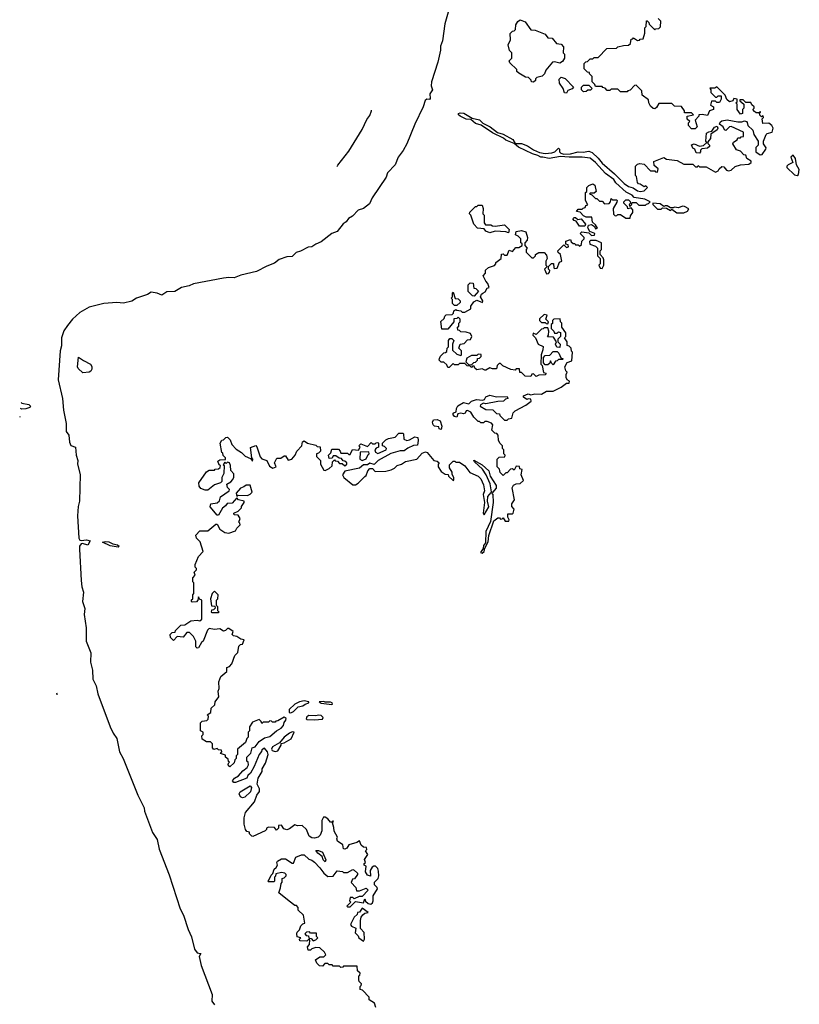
# Model space of a CAD drawing. Extents: x 2494118 to 2687960, y 757339 to 915227.
# Tile 2 of 256: x 2494118 to 2500032, y 845510 to 852977. Entities that reach past the tile are written whole.
import ezdxf

# ---------------------------------------------------------------- set-up
doc = ezdxf.new("R2010")
doc.units = 0

msp = doc.modelspace()

# ---------------------------------------------------------------- linework, layer by layer
at = {"layer": '0CON20XD'}
for points in [[(2497397.7, 853142.3), (2497343.5, 852945), (2497324, 852816), (2497309.2, 852775), (2497308.9, 852745), (2497289.7, 852655), (2497242.7, 852505), (2497240, 852475), (2497248.8, 852445), (2497228.1, 852415), (2497231.2, 852378.8), (2497227.5, 852372.5), (2497205, 852373.3), (2497194, 852365), (2497177.7, 852315), (2497115.2, 852184.8), (2497053.8, 852035), (2497026.3, 851983.7), (2496990, 851935), (2496965.2, 851874.8), (2496907.5, 851815), (2496898.4, 851781.6), (2496791.7, 851625), (2496770.6, 851579.4), (2496725.6, 851544.4), (2496685, 851533.2), (2496642.9, 851487.1), (2496611.2, 851468.8), (2496595.4, 851444.6), (2496571.9, 851428.1), (2496525, 851371.3), (2496485, 851356.5), (2496405, 851291.1), (2496365, 851275.2), (2496335, 851255.2), (2496305, 851252.7), (2496247.9, 851222.1), (2496215, 851211.6), (2496185, 851182), (2496145, 851177.7), (2496085, 851157.3), (2496050.7, 851129.3), (2495992.4, 851107.6), (2495915, 851067.4), (2495795, 851039.2), (2495745, 851018.8), (2495705, 851021.7), (2495665, 851016.5), (2495435, 850972.6), (2495402.3, 850957.7), (2495344.4, 850945), (2495295, 850915.3), (2495235, 850912.4), (2495195, 850887.7), (2495161.8, 850901.8), (2495115, 850910.4), (2495086.4, 850893.6), (2495003.3, 850865), (2494967.7, 850842.3), (2494905, 850825.8), (2494855, 850831.1), (2494755, 850824.2), (2494645, 850797.6), (2494573.6, 850756.4), (2494518.8, 850705), (2494481.6, 850658.4), (2494453.3, 850616.7), (2494434.3, 850565), (2494435.6, 850504.4), (2494424.4, 850465), (2494410, 850245), (2494443.6, 850103.6), (2494451.1, 850015), (2494470.9, 849915), (2494471.1, 849855), (2494491.8, 849825), (2494496.4, 849773.6), (2494505, 849747.5), (2494540, 849735), (2494546.7, 849675), (2494558.8, 849635), (2494556.7, 849605), (2494577.3, 849527.3), (2494570.9, 849325), (2494561.5, 849285), (2494556.4, 849213.6), (2494567.3, 849045), (2494575, 849030.6), (2494585, 849026.7), (2494625, 849032.5), (2494653.3, 849025), (2494635, 848992.5), (2494595, 849004.5), (2494585, 849001.8), (2494572.3, 848985), (2494571.2, 848961.2), (2494583, 848725), (2494589, 848675), (2494601.5, 848635), (2494594.8, 848565), (2494612.2, 848512.2), (2494605.8, 848465), (2494622.7, 848365), (2494623.3, 848265), (2494656.9, 848175), (2494655.3, 848105), (2494671.2, 848045), (2494672.4, 847975), (2494696.7, 847925), (2494709.8, 847865), (2494804.2, 847615), (2494826.5, 847565), (2494854.2, 847525), (2494873.9, 847425), (2494903.3, 847375), (2495014.3, 847095), (2495060.9, 847000.9), (2495065.4, 846975), (2495125, 846811.9), (2495159.6, 846759.6), (2495175, 846685.8), (2495251.1, 846491.1), (2495334.8, 846235), (2495361.1, 846185), (2495395, 846077.5), (2495420.8, 846020.8), (2495445, 845927.5), (2495465, 845900.8), (2495477.5, 845897.5), (2495492.5, 845895), (2495478, 845872), (2495494.8, 845805), (2495576.9, 845585), (2495574.3, 845535), (2495595.3, 845505.3)], [(2498015, 852502.5), (2498000, 852505), (2497998.3, 852518.3), (2497978.3, 852538.3), (2497955, 852540), (2497905, 852570), (2497890, 852585), (2497888.3, 852598.3), (2497835, 852650), (2497830, 852665), (2497850, 852685), (2497850, 852725), (2497833, 852743), (2497822.5, 852785), (2497840, 852825), (2497838.3, 852871.7), (2497855, 852890), (2497868.3, 852891.7), (2497878.3, 852901.7), (2497882.3, 852937.7), (2497895.9, 852964.1), (2497914.1, 852975.9), (2497951.7, 852961.7), (2497995, 852900), (2498027, 852897), (2498105, 852867.5), (2498125, 852840), (2498157, 852837), (2498190, 852795), (2498225, 852790), (2498241.7, 852771.7), (2498240, 852725), (2498250, 852715), (2498250, 852685), (2498235, 852660), (2498215, 852647.5), (2498175, 852657.5), (2498160, 852655), (2498110, 852595), (2498100, 852565), (2498081.7, 852548.3), (2498041.7, 852538.3), (2498031.7, 852528.3), (2498030, 852515), (2498015, 852502.5)], [(2498221.9, 851965), (2498245, 851956.4), (2498295, 851960.6), (2498355, 851975.5), (2498392.2, 851972.2), (2498435, 851978.5), (2498459.7, 851969.7), (2498506.2, 851926.2), (2498535, 851888.6), (2498628.9, 851808.9), (2498703.8, 851733.8), (2498735, 851711.9), (2498771.7, 851701.7), (2498805, 851680), (2498825.8, 851674.2), (2498855, 851680), (2498880, 851705), (2498867.5, 851717.5), (2498855, 851710), (2498825, 851730), (2498811.7, 851731.7), (2498803, 851743), (2498797, 851787), (2498790, 851795), (2498790, 851865), (2498805, 851880), (2498823, 851887), (2498855, 851880), (2498901.7, 851831.7), (2498935, 851830), (2498941.7, 851821.7), (2498955, 851820), (2498960, 851845), (2498931.7, 851871.7), (2498928.3, 851901.7), (2499005, 851932.5), (2499025, 851920), (2499105, 851910), (2499155, 851880), (2499225, 851880), (2499245, 851860), (2499258.3, 851861.7), (2499265, 851870), (2499275, 851860), (2499325, 851860), (2499395, 851820), (2499415, 851830), (2499423.6, 851846.4), (2499445, 851862.5), (2499460, 851860), (2499480, 851835), (2499495, 851830), (2499515, 851836.7), (2499545, 851862.5), (2499585, 851876.7), (2499647.7, 851882.3), (2499667.5, 851895), (2499667.5, 851905), (2499633.6, 851923.6), (2499625, 851950), (2499611.7, 851951.7), (2499585, 851980), (2499555, 851990), (2499527.5, 852035), (2499531.7, 852048.3), (2499560, 852065), (2499565, 852080), (2499585, 852080), (2499591.7, 852088.3), (2499608.3, 852091.7), (2499607.5, 852125), (2499515, 852166.2), (2499502.5, 852165), (2499475, 852137.5), (2499465, 852142.5), (2499453.3, 852165), (2499426.7, 852185), (2499430.5, 852199.5), (2499445, 852210), (2499485, 852216.7), (2499565, 852203.3), (2499595, 852202.5), (2499615, 852210), (2499630, 852205), (2499637, 852197), (2499640, 852175), (2499680, 852140), (2499687.5, 852105), (2499720, 852055), (2499720, 852025), (2499703, 852007), (2499702.5, 851975), (2499735, 851952.5), (2499750, 851955), (2499777.5, 851995), (2499780, 852005), (2499760, 852035), (2499760, 852055), (2499780, 852105), (2499787.5, 852112.5), (2499826.1, 852123.9), (2499832.5, 852155), (2499822.5, 852175), (2499801.7, 852191.7), (2499755, 852190), (2499750, 852225), (2499760, 852235), (2499758.3, 852248.3), (2499745, 852240), (2499731.7, 852251.7), (2499730, 852270), (2499738.3, 852271.7), (2499738.3, 852278.3), (2499731.7, 852278.3), (2499730, 852270), (2499705, 852270), (2499691.7, 852281.7), (2499680, 852295), (2499690, 852305), (2499690, 852315), (2499671.7, 852331.7), (2499665, 852350), (2499625, 852350), (2499605, 852370), (2499581.7, 852368.3), (2499581.7, 852361.7), (2499610, 852335), (2499610, 852305), (2499600, 852295), (2499600, 852265), (2499585, 852260), (2499560, 852295), (2499560, 852335), (2499550, 852345), (2499560, 852355), (2499560, 852375), (2499535, 852380), (2499528.3, 852361.7), (2499503, 852353), (2499481.7, 852371.7), (2499470, 852405), (2499407, 852467), (2499391.7, 852458.3), (2499351.7, 852458.3), (2499360, 852445), (2499360, 852425), (2499395, 852390), (2499405, 852390), (2499415, 852400), (2499438.3, 852398.3), (2499440, 852375), (2499425, 852350), (2499405, 852350), (2499395, 852360), (2499365, 852360), (2499358.3, 852328.3), (2499380, 852315), (2499380, 852295), (2499350, 852285), (2499335, 852250), (2499295, 852257.5), (2499270, 852255), (2499270, 852245), (2499242.5, 852215), (2499257, 852163), (2499241.7, 852148.3), (2499215, 852150), (2499190, 852175), (2499190, 852195), (2499200, 852205), (2499181.7, 852221.7), (2499180, 852245), (2499230, 852255), (2499215, 852270), (2499160, 852270), (2499160, 852285), (2499138.3, 852318.3), (2499085, 852320), (2499065, 852340), (2498965, 852340), (2498948.3, 852311.7), (2498935, 852300), (2498923, 852303), (2498901.7, 852321.7), (2498890, 852345), (2498888.3, 852368.3), (2498840, 852405), (2498838.3, 852438.3), (2498795, 852480), (2498781.7, 852478.3), (2498748.3, 852441.7), (2498731.7, 852438.3), (2498725, 852430), (2498675, 852430), (2498655, 852450), (2498605, 852450), (2498595, 852440), (2498575, 852440), (2498558.3, 852458.3), (2498541.7, 852461.7), (2498535, 852470), (2498485, 852470), (2498480, 852485), (2498460, 852505), (2498460, 852545), (2498440, 852565), (2498440, 852575), (2498425, 852580), (2498400, 852605), (2498400, 852645), (2498411.7, 852658.3), (2498425, 852660), (2498445, 852680), (2498465, 852680), (2498475, 852690), (2498505, 852690), (2498571.7, 852758.3), (2498645, 852760), (2498655, 852770), (2498698.3, 852781.7), (2498737, 852783), (2498750, 852795), (2498755, 852830), (2498768.3, 852831.7), (2498775, 852840), (2498805, 852820), (2498818.3, 852821.7), (2498825, 852830), (2498848.3, 852831.7), (2498860, 852875), (2498860, 852915), (2498870, 852925), (2498871.7, 852968.3), (2498878.3, 852968.3), (2498890, 852955), (2498891.7, 852941.7), (2498935, 852900), (2498941.7, 852908.3), (2498965, 852910), (2498978.3, 852921.7), (2498980, 852965), (2498960, 852985)], [(2498265, 852420), (2498251.7, 852421.7), (2498240, 852455), (2498212.5, 852495), (2498210, 852525), (2498225, 852540), (2498255, 852530), (2498320, 852465), (2498308.3, 852451.7), (2498275, 852440), (2498265, 852420)], [(2498395, 852430), (2498380, 852445), (2498380, 852465), (2498395, 852480), (2498435, 852480), (2498460, 852455), (2498447, 852443), (2498428.3, 852441.7), (2498415, 852432.5), (2498395, 852430)], [(2496526.1, 851864.6), (2496532, 851873.4), (2496615, 851980), (2496715.4, 852144.6), (2496750.2, 852219.8), (2496775, 852250.4), (2496786.5, 852285), (2496785.9, 852289.5)], [(2497645, 848970), (2497671.7, 849018.3), (2497677.5, 849065), (2497713.6, 849176.4), (2497745, 849200), (2497758.3, 849198.3), (2497765, 849190), (2497778.3, 849191.7), (2497785, 849200), (2497800, 849175), (2497827, 849173), (2497830, 849185), (2497820, 849205), (2497821.7, 849228.3), (2497855, 849230), (2497860, 849235), (2497867.5, 849265), (2497850, 849285), (2497850, 849305), (2497870, 849335), (2497852.5, 849427.5), (2497863, 849447), (2497883, 849457), (2497915, 849460), (2497938.3, 849481.7), (2497922.5, 849525), (2497930, 849565), (2497911.7, 849571.7), (2497908.3, 849588.3), (2497885, 849590), (2497868.3, 849561.7), (2497855, 849570), (2497841.7, 849568.3), (2497815, 849540), (2497805, 849540), (2497785, 849520), (2497763, 849543), (2497758.3, 849568.3), (2497740, 849585), (2497740, 849645), (2497755, 849660), (2497798.3, 849661.7), (2497800, 849675), (2497790, 849685), (2497790, 849715), (2497780, 849725), (2497780, 849745), (2497761.7, 849761.7), (2497750, 849785), (2497747, 849827), (2497738.3, 849838.3), (2497721.7, 849841.7), (2497700, 849865), (2497707.5, 849905), (2497696.4, 849916.4), (2497665, 849930), (2497645, 849930), (2497635, 849920), (2497615, 849920), (2497605, 849930), (2497595, 849930), (2497561.7, 849961.7), (2497539.3, 849999.3), (2497515, 850012.5), (2497505, 850010), (2497496.4, 849993.6), (2497485, 849987.5), (2497465, 849992.5), (2497441.7, 849988.3), (2497435, 849962.5), (2497415, 849967.5), (2497402.5, 849985), (2497410, 849995), (2497428.3, 850001.7), (2497430.7, 850029.3), (2497440.7, 850049.3), (2497485, 850072.5), (2497525, 850062.5), (2497545, 850083.8), (2497583.9, 850096.1), (2497629.3, 850090.7), (2497643.3, 850096.7), (2497654, 850116), (2497685, 850130), (2497735, 850116.7), (2497815, 850120), (2497820, 850105), (2497801.7, 850098.3), (2497787, 850083), (2497745, 850082.5), (2497655, 850062.5), (2497635, 850067.5), (2497613.6, 850056.4), (2497610, 850045), (2497655, 850020), (2497707, 850017), (2497735, 849990), (2497758.3, 849988.3), (2497760, 849975), (2497795, 849940), (2497815, 849940), (2497825, 849950), (2497850, 849955), (2497860, 849995), (2497875, 850010), (2497957, 850053), (2497997.5, 850085), (2497995, 850100), (2497975, 850102.5), (2497965, 850097.5), (2497940, 850115), (2497940, 850125), (2497975, 850138.8), (2497995, 850132.5), (2498025, 850140), (2498075, 850137.5), (2498115, 850160), (2498165, 850160), (2498225, 850188.8), (2498265, 850220), (2498285, 850220), (2498287.5, 850235), (2498270, 850245), (2498263, 850263), (2498262.5, 850285), (2498270, 850305), (2498260, 850315), (2498252.5, 850345), (2498271.7, 850378.3), (2498305, 850390), (2498310, 850455), (2498303, 850463), (2498300, 850485), (2498285, 850500), (2498270, 850505), (2498270, 850535), (2498250, 850565), (2498260, 850575), (2498261.7, 850601.7), (2498230, 850645), (2498230, 850675), (2498220, 850685), (2498218.3, 850708.3), (2498170, 850705), (2498160, 850695), (2498158.3, 850671.7), (2498150, 850665), (2498150, 850635), (2498170, 850615), (2498175, 850600), (2498195, 850600), (2498205, 850610), (2498220, 850605), (2498220, 850575), (2498200, 850555), (2498200, 850535), (2498217.5, 850515), (2498215, 850490), (2498193, 850493), (2498182.5, 850515), (2498190, 850535), (2498168.3, 850568.3), (2498121.7, 850571.7), (2498130, 850585), (2498132.5, 850615), (2498125, 850640), (2498095, 850640), (2498088.3, 850631.7), (2498075, 850630), (2498035, 850590), (2498011.7, 850598.3), (2498010, 850585), (2498030, 850565), (2498050, 850515), (2498087.5, 850497.5), (2498087, 850473), (2498072.5, 850435), (2498070, 850365), (2498080, 850355), (2498091.7, 850301.7), (2498110, 850295), (2498107, 850283), (2498055, 850280), (2498035, 850270), (2498015, 850290), (2498001.7, 850288.3), (2497995, 850270), (2497953, 850273), (2497925, 850300), (2497911.7, 850301.7), (2497908.3, 850328.3), (2497885, 850330), (2497875, 850320), (2497843, 850323), (2497783, 850353), (2497765, 850370), (2497755, 850370), (2497740, 850355), (2497735, 850330), (2497705, 850330), (2497685, 850337.5), (2497655, 850320), (2497645, 850320), (2497625, 850330), (2497585, 850322.5), (2497570, 850335), (2497565, 850350), (2497551.7, 850348.3), (2497545, 850340), (2497535, 850350), (2497511.7, 850351.7), (2497495, 850370), (2497455, 850370), (2497445, 850360), (2497415, 850360), (2497405, 850370), (2497375, 850340), (2497365, 850340), (2497358.3, 850358.3), (2497335, 850380), (2497315, 850380), (2497300, 850395), (2497303, 850407), (2497310, 850425), (2497335, 850450), (2497348.3, 850451.7), (2497358.3, 850461.7), (2497360, 850485), (2497370, 850495), (2497370, 850545), (2497381.7, 850558.3), (2497395, 850560), (2497410, 850545), (2497400, 850515), (2497401.7, 850471.7), (2497435, 850440), (2497465, 850430), (2497470, 850435), (2497470, 850465), (2497450, 850485), (2497460, 850515), (2497488.3, 850521.7), (2497515, 850550), (2497538.3, 850551.7), (2497547.5, 850575), (2497537, 850597), (2497505, 850607.5), (2497465, 850610), (2497455, 850620), (2497441.7, 850621.7), (2497440, 850645), (2497448.3, 850651.7), (2497450, 850675), (2497460, 850685), (2497460, 850705), (2497445, 850720), (2497435, 850710), (2497411.7, 850708.3), (2497410, 850685), (2497365, 850630), (2497320, 850630), (2497311.7, 850688.3), (2497338.3, 850711.7), (2497341.7, 850728.3), (2497351.7, 850738.3), (2497398.3, 850741.7), (2497408.3, 850751.7), (2497411.7, 850768.3), (2497425, 850780), (2497433, 850773), (2497465, 850770), (2497475, 850760), (2497495, 850760), (2497540, 850785), (2497540, 850805), (2497561.7, 850838.3), (2497585, 850850), (2497628.3, 850831.7), (2497630, 850845), (2497612.5, 850875), (2497620, 850895), (2497631.7, 850901.7), (2497648.3, 850911.7), (2497665, 850940), (2497680, 850945), (2497670, 850975), (2497653, 850993), (2497632.5, 851035), (2497650, 851055), (2497651.7, 851078.3), (2497675, 851097.5), (2497718.3, 851111.7), (2497730, 851125), (2497730, 851135), (2497770, 851165), (2497771.7, 851198.3), (2497785, 851200), (2497795, 851190), (2497815, 851190), (2497831.7, 851228.3), (2497855, 851220), (2497881.7, 851248.3), (2497905, 851250), (2497930, 851265), (2497928.3, 851278.3), (2497920, 851285), (2497920, 851315), (2497900, 851335), (2497880, 851345), (2497885, 851370), (2497925, 851377.5), (2497958.3, 851368.3), (2497970, 851325), (2497967.5, 851305), (2497950, 851285), (2497950, 851265), (2497967.5, 851245), (2497960, 851235), (2497960, 851215), (2498001.7, 851171.7), (2498015, 851170), (2498030, 851185), (2498030, 851195), (2498055, 851210), (2498095, 851210), (2498115, 851190), (2498120, 851165), (2498110, 851145), (2498110, 851115), (2498120, 851105), (2498100, 851085), (2498115, 851050), (2498128.3, 851051.7), (2498137, 851063), (2498140, 851075), (2498130, 851085), (2498130, 851105), (2498151.7, 851128.3), (2498168.3, 851128.3), (2498170, 851095), (2498175, 851090), (2498195, 851092.5), (2498211.7, 851138.3), (2498230, 851145), (2498220, 851195), (2498201.7, 851211.7), (2498200, 851225), (2498245, 851270), (2498265, 851250), (2498280, 851255), (2498278.3, 851268.3), (2498260, 851275), (2498261.7, 851298.3), (2498295, 851310), (2498301.7, 851291.7), (2498315, 851280), (2498328.3, 851278.3), (2498335, 851270), (2498355, 851270), (2498365, 851260), (2498378.3, 851271.7), (2498383, 851297), (2498400, 851315), (2498400, 851325), (2498370, 851355), (2498382.5, 851367.5), (2498435, 851360), (2498455, 851340), (2498478.3, 851341.7), (2498480, 851355), (2498441.7, 851371.7), (2498428.3, 851398.3), (2498431.7, 851418.3), (2498455, 851422.5), (2498478.3, 851408.3), (2498485, 851390), (2498500, 851395), (2498485, 851420), (2498461.7, 851441.7), (2498458.3, 851478.3), (2498415, 851480), (2498395, 851490), (2498368.3, 851518.3), (2498341.7, 851521.7), (2498355, 851540), (2498385, 851540), (2498391.7, 851548.3), (2498408.3, 851551.7), (2498411.7, 851568.3), (2498428.3, 851571.7), (2498410, 851605), (2498410, 851665), (2498420, 851675), (2498420, 851705), (2498435, 851720), (2498465, 851732.5), (2498481.7, 851721.7), (2498490, 851675), (2498475, 851660), (2498445, 851660), (2498440, 851655), (2498458.3, 851648.3), (2498485, 851620), (2498495, 851620), (2498515, 851600), (2498535, 851600), (2498555, 851580), (2498588.3, 851581.7), (2498600, 851595), (2498605, 851620), (2498615, 851610), (2498645, 851610), (2498650, 851605), (2498648.3, 851591.7), (2498620, 851545), (2498623, 851503), (2498635, 851490), (2498648.3, 851491.7), (2498655, 851500), (2498675, 851500), (2498715, 851472.5), (2498748.3, 851471.7), (2498751.7, 851488.3), (2498770, 851515), (2498770, 851535), (2498755, 851550), (2498731.7, 851541.7), (2498728.3, 851558.3), (2498700, 851585), (2498700, 851595), (2498715, 851610), (2498735, 851610), (2498748.3, 851598.3), (2498750, 851585), (2498740, 851575), (2498745, 851560), (2498758.3, 851571.7), (2498765, 851590), (2498795, 851590), (2498815, 851570), (2498865, 851570), (2498871.7, 851578.3), (2498888.3, 851581.7), (2498900, 851595), (2498860, 851615), (2498779.5, 851629.5), (2498765, 851645.8), (2498719.2, 851669.2), (2498640.4, 851740.4), (2498625.5, 851765.5), (2498560.5, 851810.5), (2498485, 851893.1), (2498445, 851925.4), (2498385, 851935.4), (2498285, 851933.1), (2498218.9, 851938.9), (2498135, 851923.8), (2498085, 851934.6), (2498070, 851935), (2498047.9, 851947.9), (2498008.5, 851958.5), (2497900.4, 852010.4), (2497868.8, 852038.8), (2497805, 852062.7), (2497787.4, 852077.4), (2497705, 852118.5), (2497617.2, 852177.2), (2497575, 852188.7), (2497539.8, 852219.8), (2497505, 852223.3), (2497460, 852245), (2497445.7, 852255), (2497446, 852265), (2497459.4, 852270.6), (2497487.1, 852267.1), (2497550.2, 852230.2), (2497605, 852217.5), (2497630.8, 852190.8), (2497687.1, 852165), (2497742.1, 852122.1), (2497785, 852107.5), (2497858.1, 852068.1), (2497877.5, 852037.5), (2497925, 852037.1), (2497969.6, 852019.6), (2498015, 851990), (2498060.2, 851970.2), (2498102.7, 851962.7), (2498154.1, 851965.9), (2498176.6, 851973.4), (2498205, 852001.2), (2498213.3, 851995), (2498212.9, 851975), (2498221.9, 851965)], [(2499275, 851963.8), (2499248.3, 851968.3), (2499240, 851995), (2499223.3, 852003.3), (2499213, 852027), (2499235, 852036.2), (2499275, 852018.8), (2499306.1, 852023.9), (2499330, 852045), (2499322.5, 852055), (2499327.5, 852115), (2499345, 852127.5), (2499368.3, 852131.7), (2499388.3, 852161.7), (2499408.8, 852168.8), (2499413.3, 852155), (2499408.3, 852141.7), (2499361.7, 852108.3), (2499357.5, 852075), (2499338.3, 852051.7), (2499338.3, 852038.3), (2499350, 852025), (2499350, 852015), (2499335, 852003.3), (2499291.7, 851998.3), (2499282, 851988), (2499283.3, 851975), (2499275, 851963.8)], [(2500015, 851795.7), (2500025, 851802), (2500031.7, 851841.7), (2500011.2, 851875), (2500003.3, 851925), (2499985, 851950), (2499967.5, 851935), (2499982.5, 851895), (2499947.5, 851875), (2499937.5, 851865), (2499936.7, 851855), (2499995, 851800.6), (2500015, 851795.7)], [(2499155, 851511.4), (2499183.3, 851525), (2499192.5, 851542.5), (2499161.3, 851561.3), (2499145, 851561.9), (2499115, 851551.2), (2499085, 851556.2), (2499075, 851550), (2499055, 851550), (2499030, 851565), (2499014.1, 851565.9), (2499005, 851560), (2498975, 851580), (2498920, 851585), (2498920, 851575), (2498955, 851540), (2498985, 851540), (2498995, 851550), (2499025, 851547.5), (2499055, 851530), (2499065, 851540), (2499103, 851513), (2499155, 851511.4)], [(2497825, 851360), (2497805, 851367.5), (2497725, 851373.3), (2497685, 851360), (2497655, 851372.5), (2497641.7, 851391.7), (2497590, 851395), (2497562.5, 851425), (2497540, 851495), (2497530, 851505), (2497531.7, 851518.3), (2497575, 851560), (2497585, 851560), (2497595, 851570), (2497625, 851570), (2497632.5, 851545), (2497630, 851505), (2497640, 851495), (2497640, 851435), (2497651.7, 851421.7), (2497691.7, 851421.7), (2497705, 851412.5), (2497725, 851410), (2497795, 851420), (2497830, 851385), (2497825, 851360)], [(2498405, 851410), (2498365, 851410), (2498340, 851450), (2498323.9, 851453.9), (2498312.5, 851467.5), (2498323, 851477), (2498335, 851477.5), (2498352.5, 851462.5), (2498377, 851467), (2498410, 851425), (2498405, 851410)], [(2498535, 851090), (2498550, 851115), (2498550, 851155), (2498545, 851170), (2498520, 851195), (2498520, 851225), (2498530, 851235), (2498530, 851285), (2498491.7, 851301.7), (2498448.3, 851301.7), (2498440, 851295), (2498443.6, 851273.6), (2498485, 851260), (2498500, 851245), (2498500, 851185), (2498520, 851165), (2498520, 851125), (2498510, 851115), (2498521.7, 851091.7), (2498535, 851090)], [(2497435, 850810), (2497415, 850810), (2497400, 850825), (2497400, 850855), (2497390, 850865), (2497400, 850875), (2497400, 850905), (2497405, 850910), (2497421.7, 850861.7), (2497445, 850860), (2497460, 850845), (2497458.3, 850831.7), (2497435, 850810)], [(2497565, 850880), (2497551.7, 850881.7), (2497520, 850915), (2497520, 850965), (2497535, 850980), (2497558.3, 850978.3), (2497561.7, 850941.7), (2497578.3, 850938.3), (2497597, 850917), (2497565, 850880)], [(2498125, 850670), (2498130, 850685), (2498110, 850705), (2498120, 850735), (2498095, 850740), (2498061.7, 850708.3), (2498060, 850695), (2498075, 850680), (2498105, 850680), (2498111.7, 850671.7), (2498125, 850670)], [(2498165, 850360), (2498151.7, 850371.7), (2498145, 850390), (2498138.3, 850371.7), (2498125, 850360), (2498105, 850360), (2498090, 850375), (2498090, 850415), (2498105, 850430), (2498138.3, 850431.7), (2498165, 850460), (2498195, 850460), (2498208.3, 850448.3), (2498221.7, 850411.7), (2498240, 850405), (2498235, 850400), (2498205, 850400), (2498195, 850390), (2498181.7, 850388.3), (2498165, 850360)], [(2494597.5, 850297.5), (2494560.6, 850330.6), (2494555.4, 850345), (2494565, 850417.5), (2494601.5, 850391.5), (2494655.6, 850365.6), (2494665, 850346.7), (2494665, 850327.5), (2494657.9, 850312.1), (2494645, 850302.5), (2494597.5, 850297.5)], [(2497545, 850360), (2497561.7, 850378.3), (2497575, 850380), (2497590, 850395), (2497591.7, 850408.3), (2497605, 850410), (2497618.3, 850421.7), (2497618.3, 850438.3), (2497595, 850440), (2497585, 850430), (2497545, 850430), (2497510, 850410), (2497501.7, 850381.7), (2497521.7, 850361.7), (2497545, 850360)], [(2494127.9, 850073.1), (2494135, 850068.3), (2494187.7, 850057.7), (2494199.4, 850045), (2494194.3, 850035), (2494165, 850025.3), (2494135, 850022.7), (2494123.8, 850028.3)], [(2494118.2, 849967.5), (2494119.2, 849965), (2494117.8, 849962.6)], [(2497315, 849870), (2497300, 849875), (2497298.3, 849888.3), (2497265, 849893.3), (2497254.2, 849904.2), (2497250, 849925), (2497258, 849942), (2497285.8, 849945.8), (2497307.5, 849935), (2497320, 849895), (2497315, 849870)], [(2495936.7, 847143.3), (2495919.3, 847179.3), (2495927.5, 847225), (2495956.7, 847275), (2495957.5, 847295), (2495981.7, 847338.3), (2496002.5, 847405), (2495997.5, 847425), (2495975, 847452.5), (2495955, 847440), (2495952.5, 847427.5), (2495933.3, 847405), (2495897, 847313), (2495867.5, 847262.5), (2495847.5, 847245), (2495840, 847225), (2495755, 847193.3), (2495743, 847193), (2495732.5, 847205), (2495747.5, 847225), (2495777.7, 847242.3), (2495810.5, 847279.5), (2495842.5, 847305), (2495852.5, 847325), (2495850, 847345), (2495840, 847355), (2495840, 847385), (2495870, 847415), (2495882.5, 847455), (2495905, 847463.3), (2495935, 847503.8), (2495975, 847530), (2496015, 847540), (2496066.2, 847583.8), (2496102.5, 847605), (2496120, 847625), (2496123, 847647), (2496137.5, 847665), (2496138.3, 847678.3), (2496123, 847687), (2496075, 847660), (2496061.7, 847658.3), (2496055, 847650), (2496035, 847650), (2496028.3, 847658.3), (2496015, 847660), (2496005, 847650), (2495965, 847650), (2495955, 847640), (2495950, 847655), (2495935, 847670), (2495885, 847650), (2495860, 847615), (2495860, 847585), (2495850, 847575), (2495850, 847535), (2495840, 847525), (2495830, 847495), (2495770, 847445), (2495770, 847405), (2495760, 847395), (2495760, 847375), (2495750, 847365), (2495745, 847340), (2495711.7, 847311.7), (2495700, 847325), (2495701.7, 847338.3), (2495710, 847345), (2495701.7, 847351.7), (2495698.3, 847368.3), (2495680, 847385), (2495678.3, 847398.3), (2495641.7, 847411.7), (2495650, 847425), (2495648.3, 847438.3), (2495625, 847440), (2495615, 847450), (2495591.7, 847441.7), (2495580, 847455), (2495580, 847485), (2495565, 847500), (2495535, 847500), (2495501.7, 847521.7), (2495500, 847545), (2495510, 847555), (2495510, 847575), (2495490, 847585), (2495490, 847645), (2495503, 847657), (2495537, 847663), (2495548.3, 847671.7), (2495550, 847695), (2495540, 847705), (2495568.3, 847721.7), (2495570, 847755), (2495598.3, 847781.7), (2495600, 847805), (2495629.3, 847840.7), (2495622.5, 847885), (2495630, 847905), (2495627.5, 847955), (2495643, 847997), (2495690, 848035), (2495690, 848065), (2495708.3, 848071.7), (2495727, 848093), (2495750, 848155), (2495771.7, 848178.3), (2495780, 848225), (2495791.7, 848238.3), (2495808.3, 848241.7), (2495820, 848275), (2495795, 848280), (2495765, 848300), (2495740, 848305), (2495730, 848315), (2495738.3, 848338.3), (2495705, 848360), (2495695, 848360), (2495680, 848345), (2495665, 848340), (2495635, 848357.5), (2495595, 848353.3), (2495555, 848360), (2495543, 848347), (2495510, 848265), (2495496.7, 848253.3), (2495475, 848212.5), (2495465, 848210), (2495455, 848220), (2495453.3, 848265), (2495435, 848300), (2495405, 848330), (2495385, 848330), (2495357, 848293), (2495311.7, 848298.3), (2495285, 848270), (2495261.7, 848291.7), (2495260, 848315), (2495275, 848330), (2495298.3, 848331.7), (2495300, 848345), (2495340, 848385), (2495371.7, 848388.3), (2495415, 848417.5), (2495465, 848423.3), (2495485, 848417.5), (2495499.3, 848430.7), (2495500, 848575), (2495481.7, 848581.7), (2495475, 848600), (2495470, 848575), (2495458.3, 848561.7), (2495425, 848560), (2495420, 848565), (2495421.7, 848578.3), (2495430, 848585), (2495430, 848615), (2495440, 848625), (2495440, 848705), (2495430, 848715), (2495430, 848745), (2495450, 848765), (2495441.7, 848788.3), (2495460, 848805), (2495460, 848815), (2495450, 848825), (2495450, 848845), (2495473, 848907), (2495510, 848945), (2495487, 849017), (2495460, 849045), (2495453, 849067), (2495485, 849100), (2495545, 849100), (2495605, 849150), (2495615, 849150), (2495635, 849112.5), (2495675, 849086.7), (2495705, 849084), (2495755, 849100), (2495765, 849120), (2495790, 849145), (2495788.3, 849158.3), (2495780, 849165), (2495790, 849195), (2495775, 849220), (2495745, 849222.5), (2495743.3, 849235), (2495775, 849250), (2495800, 849275), (2495800, 849285), (2495820, 849315), (2495820, 849325), (2495776.4, 849336.4), (2495765, 849350), (2495730.7, 849309.3), (2495691.2, 849308.8), (2495679.3, 849290.7), (2495656.4, 849273.6), (2495625, 849220), (2495615, 849220), (2495562.3, 849282.3), (2495567.5, 849305), (2495615, 849312.5), (2495632.5, 849327.5), (2495642.3, 849357.7), (2495707.5, 849405), (2495710, 849415), (2495695, 849430), (2495690, 849455), (2495718.3, 849471.7), (2495735, 849490), (2495741.7, 849508.3), (2495741.7, 849531.7), (2495718.3, 849558.3), (2495717.5, 849595), (2495710, 849615), (2495695, 849620), (2495685, 849610), (2495675, 849620), (2495661.7, 849601.7), (2495670, 849595), (2495667.5, 849535), (2495650, 849505), (2495650, 849475), (2495640, 849465), (2495595, 849450), (2495545, 849410), (2495525, 849410), (2495491.7, 849421.7), (2495478.3, 849438.3), (2495477.5, 849465), (2495535, 849547.5), (2495555, 849560), (2495595, 849560), (2495601.7, 849568.3), (2495625, 849570), (2495638.3, 849581.7), (2495640, 849595), (2495631.7, 849601.7), (2495621.7, 849628.3), (2495635, 849640), (2495678.3, 849641.7), (2495680, 849655), (2495661.7, 849671.7), (2495658.3, 849688.3), (2495650, 849695), (2495637.5, 849765), (2495651.7, 849788.3), (2495665, 849790), (2495681.7, 849808.3), (2495695, 849810), (2495715, 849790), (2495726.4, 849756.4), (2495760.7, 849720.7), (2495800, 849695), (2495827, 849667), (2495868.3, 849648.3), (2495885, 849630), (2495887.5, 849645), (2495880, 849655), (2495868.3, 849731.7), (2495908.3, 849748.3), (2495917, 849737), (2495941.7, 849661.7), (2495955, 849647.5), (2495993.3, 849635), (2496011.7, 849591.7), (2496037, 849577), (2496062.5, 849585), (2496050, 849615), (2496068.3, 849651.7), (2496099.3, 849650.7), (2496125, 849670), (2496135, 849670), (2496155, 849637.5), (2496182.5, 849645), (2496207.5, 849675), (2496220, 849705), (2496257.5, 849745), (2496262.5, 849775), (2496275, 849782.5), (2496300, 849765), (2496365, 849750), (2496375, 849740), (2496398.3, 849738.3), (2496400, 849705), (2496385, 849690), (2496370, 849685), (2496370, 849665), (2496400, 849635), (2496400, 849605), (2496425, 849560), (2496435, 849557.5), (2496466.2, 849573.8), (2496487, 849593), (2496490, 849625), (2496505, 849640), (2496511.7, 849631.7), (2496528.3, 849628.3), (2496545, 849610), (2496565, 849610), (2496583.6, 849593.6), (2496600, 849605), (2496600, 849615), (2496585, 849630), (2496571.7, 849631.7), (2496558.3, 849648.3), (2496541.7, 849651.7), (2496515, 849670), (2496495, 849670), (2496488.3, 849651.7), (2496465, 849650), (2496460, 849675), (2496478.3, 849691.7), (2496485, 849720), (2496535, 849720), (2496550, 849705), (2496555, 849690), (2496605, 849690), (2496615, 849680), (2496625, 849680), (2496641.7, 849718.3), (2496688.3, 849711.7), (2496700, 849735), (2496690, 849745), (2496705, 849760), (2496755, 849740), (2496785, 849770), (2496795, 849760), (2496815, 849760), (2496821.7, 849768.3), (2496835, 849770), (2496840, 849765), (2496840, 849735), (2496821.7, 849728.3), (2496812.5, 849715), (2496817, 849697), (2496835, 849686.7), (2496897.5, 849715), (2496900, 849725), (2496885, 849740), (2496870, 849745), (2496870, 849765), (2496895, 849790), (2496915, 849800), (2496965, 849810), (2496995, 849840), (2497025, 849840), (2497030, 849835), (2497032.5, 849795), (2497055, 849786.7), (2497075, 849790), (2497115, 849812.5), (2497138.3, 849808.3), (2497141.2, 849785), (2497135, 849750), (2497105, 849747.5), (2497061.7, 849728.3), (2497035, 849706.7), (2497005, 849706.7), (2496934.1, 849685.9), (2496837.5, 849635), (2496807, 849603), (2496775, 849612.5), (2496755, 849600), (2496725, 849600), (2496695, 849576.7), (2496585, 849553.3), (2496567.5, 849525), (2496577.5, 849505), (2496645, 849450), (2496665, 849450), (2496685, 849462.5), (2496736.7, 849513.3), (2496745, 849520), (2496757.5, 849555), (2496775, 849572.5), (2496795, 849572.5), (2496815, 849550), (2496895, 849553.3), (2496936.4, 849563.6), (2496960, 849575), (2496980, 849595), (2497013.3, 849606.7), (2497045, 849627.5), (2497130, 849645), (2497170.7, 849689.3), (2497195, 849700), (2497210, 849695), (2497260, 849635), (2497285, 849630), (2497300, 849615), (2497292.5, 849605), (2497293.3, 849585), (2497315, 849550), (2497345, 849530), (2497368.3, 849528.3), (2497370, 849515), (2497405, 849482.5), (2497410, 849485), (2497410, 849505), (2497398.3, 849528.3), (2497397.5, 849545), (2497378.3, 849578.3), (2497378.3, 849601.7), (2497405, 849630), (2497418.3, 849628.3), (2497425, 849620), (2497455, 849620), (2497495, 849592.5), (2497533.6, 849543.6), (2497596.1, 849516.1), (2497616.7, 849495), (2497635, 849450), (2497642.5, 849405), (2497632.5, 849375), (2497642.5, 849315), (2497632.5, 849235), (2497641.7, 849221.7), (2497676.4, 849283.6), (2497666.4, 849326.4), (2497668.3, 849361.7), (2497695, 849390), (2497706.2, 849376.2), (2497708.8, 849315), (2497689.3, 849170.7), (2497653.9, 849096.1), (2497651.7, 849008.3), (2497635, 848990), (2497632.5, 848967.5), (2497613.3, 848935), (2497625, 848930), (2497640, 848945), (2497645, 848970)], [(2496715, 849633.3), (2496745, 849647.5), (2496760, 849680), (2496770, 849685), (2496765, 849700), (2496701.7, 849698.3), (2496697.5, 849645), (2496715, 849633.3)], [(2497705, 849390), (2497697.5, 849397.5), (2497687.1, 849457.1), (2497656.2, 849525), (2497627.7, 849567.7), (2497567.5, 849625), (2497563, 849637), (2497625, 849600), (2497675.8, 849555.8), (2497686.7, 849515), (2497732, 849445), (2497731.2, 849425), (2497705, 849390)], [(2495765, 849360), (2495775, 849370), (2495845, 849367.5), (2495865, 849377.5), (2495882.5, 849395), (2495866.4, 849446.4), (2495835, 849447.5), (2495817, 849433), (2495792.5, 849425), (2495760, 849385), (2495765, 849360)], [(2494865, 848976.7), (2494805, 848985.6), (2494746.7, 849015), (2494765, 849020.8), (2494795, 849016.5), (2494825, 849001.4), (2494858.8, 848995), (2494873.3, 848985), (2494865, 848976.7)], [(2495625, 848480), (2495630, 848485), (2495620, 848495), (2495620, 848525), (2495610, 848535), (2495610, 848575), (2495620, 848585), (2495622.5, 848615), (2495595, 848642.5), (2495576.7, 848625), (2495564, 848585), (2495571.7, 848531.7), (2495598.3, 848528.3), (2495600, 848515), (2495588.3, 848501.7), (2495571.7, 848498.3), (2495570, 848485), (2495575, 848480), (2495625, 848480)], [(2494396.8, 847872.2), (2494399.8, 847865), (2494400.1, 847856.1)], [(2496175, 847720), (2496195, 847730), (2496230, 847765), (2496265, 847773.3), (2496283, 847787), (2496310, 847795), (2496310, 847805), (2496275, 847812.5), (2496240, 847805), (2496205, 847786.7), (2496162.5, 847745), (2496161.7, 847721.7), (2496175, 847720)], [(2496485, 847783.3), (2496490, 847785), (2496487.5, 847795), (2496475, 847800), (2496435, 847800), (2496425, 847807.5), (2496390, 847805), (2496403.9, 847793.9), (2496485, 847783.3)], [(2496355, 847666.7), (2496415, 847672.5), (2496420, 847685), (2496405, 847700), (2496385, 847702.5), (2496365, 847697.5), (2496310.7, 847699.3), (2496295, 847690), (2496290, 847675), (2496295, 847670), (2496355, 847666.7)], [(2496055, 847427.5), (2496075, 847432.5), (2496102.5, 847475), (2496101.7, 847488.3), (2496125, 847493.3), (2496175.9, 847524.1), (2496200, 847575), (2496185, 847576.7), (2496165, 847566.7), (2496125, 847536.7), (2496088.3, 847491.7), (2496035, 847462.5), (2496027.5, 847445), (2496033.6, 847433.6), (2496055, 847427.5)], [(2495807, 847077), (2495793.3, 847083.3), (2495782.5, 847105), (2495789.3, 847120.7), (2495867, 847167), (2495876.7, 847155), (2495867.7, 847122.3), (2495825, 847080), (2495807, 847077)], [(2496820, 845485), (2496808.3, 845518.3), (2496770, 845545), (2496770, 845565), (2496718.3, 845618.3), (2496701.7, 845621.7), (2496700, 845645), (2496708.3, 845651.7), (2496710, 845665), (2496693, 845683), (2496690, 845695), (2496690, 845725), (2496698.3, 845731.7), (2496700, 845745), (2496680, 845765), (2496678.3, 845798.3), (2496575, 845800), (2496568.3, 845791.7), (2496555, 845790), (2496545, 845800), (2496495, 845800), (2496488.3, 845808.3), (2496465, 845810), (2496455, 845820), (2496431.7, 845818.3), (2496415, 845800), (2496391.7, 845801.7), (2496371.7, 845821.7), (2496361.7, 845848.3), (2496395, 845870), (2496425, 845870), (2496440, 845885), (2496430, 845905), (2496395, 845937.5), (2496365, 845940), (2496335, 845930), (2496325, 845920), (2496305, 845920), (2496300, 845945), (2496317, 845963), (2496318.3, 845998.3), (2496305, 846000), (2496295, 845990), (2496241.7, 845991.7), (2496240, 846005), (2496250, 846015), (2496221.7, 846021.7), (2496220, 846045), (2496223, 846057), (2496240, 846075), (2496250, 846105), (2496265, 846120), (2496280, 846125), (2496270, 846185), (2496230, 846225), (2496230, 846245), (2496218.3, 846258.3), (2496205, 846260), (2496161.7, 846291.7), (2496082.5, 846355), (2496097, 846393), (2496100, 846425), (2496110, 846435), (2496110, 846465), (2496125, 846470), (2496140, 846485), (2496140, 846495), (2496130, 846505), (2496105, 846510), (2496061.7, 846498.3), (2496058.3, 846481.7), (2496050, 846475), (2496050, 846445), (2496045, 846440), (2496005, 846440), (2496000, 846445), (2496008.3, 846451.7), (2496025, 846490), (2496038.3, 846501.7), (2496047.5, 846535), (2496063, 846547), (2496072.5, 846565), (2496067.5, 846585), (2496072.5, 846595), (2496105, 846613.3), (2496135, 846613.3), (2496185, 846580), (2496195, 846580), (2496213.6, 846626.4), (2496255, 846643.8), (2496275, 846643.3), (2496310.8, 846610.8), (2496335, 846603.3), (2496355, 846588.8), (2496395.8, 846545.8), (2496425, 846503.3), (2496455, 846480), (2496495, 846482.5), (2496525, 846523.3), (2496567, 846517), (2496575, 846510), (2496605, 846510), (2496645, 846532.5), (2496655, 846527.5), (2496680, 846505), (2496680, 846495), (2496658.3, 846461.7), (2496641.7, 846458.3), (2496632.5, 846432.5), (2496667, 846397), (2496671.7, 846371.7), (2496695, 846370), (2496745, 846390), (2496760, 846375), (2496715, 846327.5), (2496693.6, 846326.4), (2496655, 846310), (2496645, 846320), (2496625, 846320), (2496620, 846295), (2496630, 846285), (2496600, 846255), (2496605, 846250), (2496625, 846250), (2496665, 846290), (2496725, 846280), (2496735, 846310), (2496741.7, 846291.7), (2496760, 846275), (2496781.7, 846268.3), (2496795, 846280), (2496800, 846295), (2496798.3, 846331.7), (2496832.5, 846385), (2496830, 846395), (2496810, 846415), (2496810, 846435), (2496837.5, 846465), (2496842.5, 846485), (2496839.3, 846519.3), (2496835, 846540), (2496817, 846557), (2496803, 846557), (2496790.7, 846549.3), (2496777.5, 846525), (2496778.3, 846481.7), (2496755, 846490), (2496740, 846515), (2496747, 846557), (2496730, 846565), (2496731.7, 846578.3), (2496740, 846585), (2496733, 846607), (2496757.5, 846645), (2496740, 846675), (2496750, 846685), (2496748.3, 846698.3), (2496725, 846702.5), (2496707, 846717), (2496695, 846750), (2496675, 846737.5), (2496615, 846720), (2496600, 846695), (2496585, 846687.5), (2496575, 846690), (2496568.8, 846718.8), (2496528.3, 846748.3), (2496522.5, 846765), (2496527.5, 846777.5), (2496503, 846823), (2496501.7, 846851.7), (2496490, 846885), (2496498.3, 846898.3), (2496491.7, 846898.3), (2496490, 846890), (2496475, 846890), (2496456.4, 846916.4), (2496435, 846930), (2496421.7, 846928.3), (2496410, 846905), (2496410, 846825), (2496397, 846793), (2496382.5, 846777.5), (2496355, 846768.8), (2496335, 846771.2), (2496314.3, 846784.3), (2496292.5, 846835), (2496260, 846865), (2496225, 846862.5), (2496205, 846870), (2496165, 846840), (2496145, 846832.5), (2496121.7, 846841.7), (2496105, 846867.5), (2496080, 846865), (2496080, 846845), (2496065, 846830), (2496051.7, 846851.7), (2496005, 846852.5), (2495990, 846845), (2495990, 846835), (2495980, 846825), (2495887, 846783), (2495880, 846785), (2495861.7, 846801.7), (2495860, 846815), (2495841.7, 846821.7), (2495830, 846835), (2495820, 846875), (2495820, 846925), (2495830, 846965), (2495900, 847045), (2495916.7, 847095), (2495936.7, 847125), (2495936.7, 847143.3)], [(2496435, 846591.2), (2496420, 846605), (2496411.2, 846631.2), (2496380, 846655), (2496363.6, 846676.4), (2496385, 846675.8), (2496415, 846662.5), (2496441.2, 846605), (2496435, 846591.2)], [(2496725, 845990), (2496732.5, 846005), (2496730, 846055), (2496702.5, 846085), (2496703.3, 846146.7), (2496708.3, 846171.7), (2496720.7, 846189.3), (2496735, 846200), (2496760, 846205), (2496715, 846240), (2496695, 846210), (2496680, 846205), (2496678.3, 846191.7), (2496655, 846170), (2496627.5, 846115), (2496635, 846102.5), (2496666.4, 846086.4), (2496663, 846053), (2496685, 846030), (2496690, 846015), (2496725, 845990)], [(2496345, 845992.5), (2496365, 846000), (2496380, 846015), (2496370, 846025), (2496368.3, 846048.3), (2496325, 846050), (2496315, 846060), (2496293, 846057), (2496280, 846045), (2496291.7, 846031.7), (2496308.3, 846028.3), (2496311.7, 846011.7), (2496328.3, 846008.3), (2496345, 845992.5)]]:
    msp.add_lwpolyline(points, dxfattribs=at)

doc.saveas('drawing.dxf')
